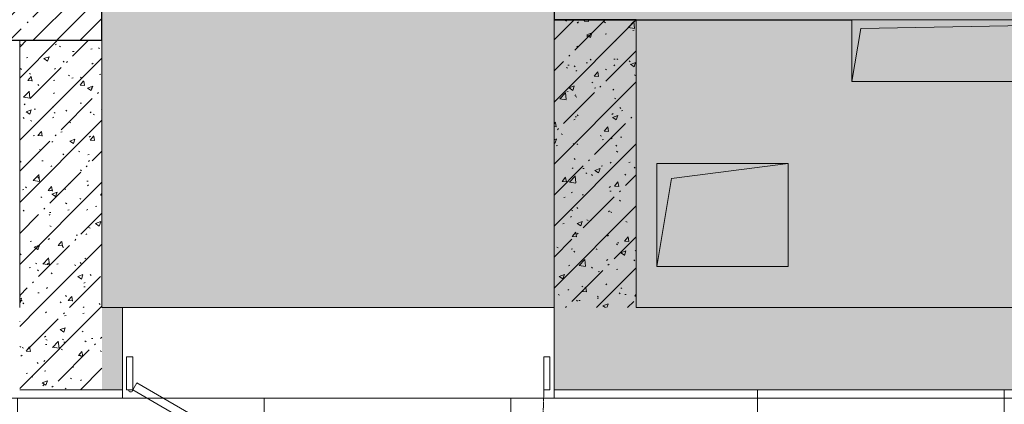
# Model space of a CAD drawing. Header units: millimetres. Extents: x -26897837 to 7466349, y -86687 to 22351.
# Tile 130 of 256: x 58428 to 60824, y -39214 to -38279. Entities that reach past the tile are written whole.
import ezdxf
from ezdxf import colors
from ezdxf.entities.mleader import LeaderData, LeaderLine
from ezdxf.math import Vec2, Vec3

# ---------------------------------------------------------------- set-up
doc = ezdxf.new("R2010")
doc.units = ezdxf.units.MM
doc.linetypes.add('-D1-02х01', pattern=[3, 2, -1])
doc.linetypes.add('-D1-03x03', pattern=[6, 3, -3])
for name, color, linetype, lineweight in [('_0', 7, 'Continuous', 13), ('A-000-MH_MASS', 7, '-D1-03x03', 5), ('A-200-M_WALL', 7, 'Continuous', 5), ('A-200-M_WALL_INT', 7, 'Continuous', 5), ('A-200-M_WALL_PAT', 7, 'Continuous', 5), ('A-325-M_DOOR', 7, 'Continuous', 5), ('dim_light', 12, 'Continuous', 9), ('dim_pot', 183, 'Continuous', 9), ('M-567-M_MECH_EQP', 7, 'Continuous', 5), ('pot', 183, 'Continuous', 15), ('Z-060-M_DETAIL', 7, 'Continuous', 5)]:
    doc.layers.add(name, color=color, linetype=linetype, lineweight=lineweight)
doc.layers.add('pol', color=7, linetype='Continuous', lineweight=15, true_color=0x55666d)
doc.styles.add('In tre', font='isocpeur.ttf', dxfattribs={"width": 0.8, "oblique": 10})
pattern_1 = [(45, (36177.98, -48979.44), (-75.43415, 75.43415), [106.68, -17.78, 3.556, -17.78]), (45, (36177.98, -48904.05), (-75.43415, 75.43415), []), (50, (36177.98, -48979.44), (127.5292, -11.15758), [13.335, -146.685]), (355, (36177.98, -48979.44), (-24.66966, 133.74), [10.668, -117.348]), (100.451, (36188.6, -48980.37), (102.85973, 122.5818), [11.333, -124.663]), (46.184, (36177.98, -48943.88), (189.75516, -29.4304), [20.002, -220.027]), (96.636, (36193.79, -48946.33), (166.1822, 173.1996), [17, -186.995]), (351.184, (36177.98, -48943.88), (166.1839, 173.1976), [16.002, -176.022]), (21, (36195.76, -48952.77), (106.13027, -71.58603), [13.335, -146.685]), (326, (36195.76, -48952.77), (43.2619, 128.93175), [10.668, -117.348]), (71.451, (36204.6, -48958.73), (149.392, 57.34505), [11.333, -124.663]), (37.5, (36177.975, -48979.436), (2.16223, 59.18836), [3.353, -112.573, 3.353, -115.773, -117.792]), (37.5, (36177.975, -48979.436), (2.16223, 59.18836), [-235.052, 3.353, -114.44]), (7.5, (36177.975, -48979.436), (46.77386, 70.12615), [3.353, -64.567, 3.353, -109.906, -44.894]), (7.5, (36177.975, -48979.436), (46.77386, 70.12615), [-181.178, 3.353, -41.542]), (327.5, (36138.326, -48979.436), (94.91367, -4.01009), [3.353, -41.097, 3.353, -135.331, -184.023]), (327.5, (36138.326, -48979.436), (94.91367, -4.01009), [-183.134, 3.353, -180.67]), (317.5, (36120.55, -48979.44), (103.69057, 17.79882), [3.353, -54.432, 3.353, -88.748, -130.683]), (317.5, (36120.55, -48979.44), (103.69057, 17.79882), [-149.885, 3.353, -127.33])]

# ---------------------------------------------------------------- blocks, each defined once
blk = doc.blocks.new('A_MEQ_OpeningShaft-Rectangular - ЭОМ-8227755-50_AS_Plan_13')
at = {"layer": 'Z-060-M_DETAIL', "linetype": '-D1-03x03'}
blk.add_hatch(color=256, dxfattribs=at).paths.add_polyline_path([(0, -150), (21.4, -21.4), (1150, 0), (0, 0)])
at = {"layer": 'A-000-MH_MASS'}
for p, q in [((1150, 0), (0, 0)), ((0, 0), (0, -150)), ((1150, -150), (1150, 0)), ((0, -150), (1150, -150))]:
    blk.add_line(p, q, dxfattribs=at)
at = {"layer": 'Z-060-M_DETAIL'}
for p, q in [((1150, 0), (21.4, -21.4)), ((1150, -150), (1150, 0)), ((1150, 0), (0, 0)), ((0, 0), (0, -150)), ((21.4, -21.4), (0, -150)), ((0, -150), (21.4, -21.4)), ((21.4, -21.4), (1150, 0)), ((1150, 0), (1150, -150)), ((0, -150), (1150, -150)), ((0, -150), (1150, -150))]:
    blk.add_line(p, q, dxfattribs=at)
blk = doc.blocks.new('A_MEQ_DoorWall - ОВ-10107708-50_AS_Plan_13')
at = {"layer": 'A-325-M_DOOR'}
for p, q in [((-400, -100), (-400, 100)), ((650, -100), (650, 100)), ((-390, -20), (-375, -20)), ((-390, -100), (-390, -20)), ((-375, -20), (-375, -100)), ((625, -20), (640, -20)), ((625, -100), (625, -20)), ((640, -20), (640, -100)), ((-375, -100), (-365, -82.7)), ((-365, -82.7), (501, -582.7)), ((-375, -100), (-390, -100)), ((491, -600), (-375, -100)), ((640, -100), (625, -100)), ((501, -582.7), (491, -600))]:
    blk.add_line(p, q, dxfattribs=at)
blk.add_arc((-380, -100), 5, 180, 0, dxfattribs=at)
at = {"layer": 'A-325-M_DOOR', "linetype": '-D1-02х01'}
blk.add_arc((-375, -100), 1000, 330, 0, dxfattribs=at)
blk = doc.blocks.new('A_MEQ_OpeningShaft-Rectangular - ЭОМ-9740331-50_AS_Plan_13')
at = {"layer": 'Z-060-M_DETAIL', "linetype": '-D1-03x03'}
blk.add_hatch(color=256, dxfattribs=at).paths.add_polyline_path([(0, -250), (35.7, -35.7), (320, 0), (0, 0), (0, -33.1)])
at = {"layer": 'A-000-MH_MASS'}
for p, q in [((320, 0), (0, 0)), ((0, 0), (0, -250)), ((320, -250), (320, 0)), ((0, -250), (320, -250))]:
    blk.add_line(p, q, dxfattribs=at)
at = {"layer": 'Z-060-M_DETAIL'}
for p, q in [((320, 0), (35.7, -35.7)), ((320, -250), (320, 0)), ((320, 0), (0, 0)), ((0, 0), (0, -250)), ((35.7, -35.7), (320, 0)), ((320, 0), (320, -250)), ((35.7, -35.7), (0, -250)), ((0, -250), (35.7, -35.7)), ((0, -250), (320, -250)), ((0, -250), (320, -250))]:
    blk.add_line(p, q, dxfattribs=at)

msp = doc.modelspace()

# ---------------------------------------------------------------- hatches: boundary and pattern name
at = {"layer": '_0', "transparency": 33554534}
h = msp.add_hatch(color=252, dxfattribs=at)
h.dxf.hatch_style = 1
h.paths.add_polyline_path([(17837.9, -49734.4), (25204.6, -19284.4), (73878, -19284.4), (73878, -49734.4)])
h.paths.add_polyline_path([(28728, -40979.4), (28728, -37429.4), (30528, -37429.4), (30528, -30029.4), (28477.6, -30029.4), (28478, -28029.4), (29978, -28029.4), (29978, -27479.4), (32178, -27479.4), (32178, -28029.4), (44478, -28029.4), (44478, -27979.4), (45303, -27979.4), (45303, -27379.4), (47528, -27379.4), (47528, -27979.4), (53578, -27979.4), (53578, -27379.4), (55478, -27379.4), (55478, -27979.4), (64478, -27979.4), (64478, -26229.4), (67788, -26229.4), (67788, -28219.4), (66578, -28219.4), (66578, -30029.4), (62978, -30029.4), (62078, -30029.4), (58628, -30029.4), (58628, -38979.4), (61728, -38979.4), (62978, -38979.4), (66878, -38979.4), (66878, -41429.4), (64488, -41429.4), (64488, -41029.4), (59923, -41029.4), (59923, -41629.4), (57898, -41629.4), (57898, -41029.4), (47038, -41029.4), (47038, -41629.4), (44138, -41629.4), (44138, -40979.4)], flags=16)
at = {"layer": 'A-200-M_WALL_PAT'}
h = msp.add_hatch(dxfattribs=at)
h.set_pattern_fill('FP_1', color=256, style=0, pattern_type=2)
h.set_pattern_definition([(45, (36177.975, -48979.44), (-57.02463, 57.02463), []), (45, (36235, -48979.44), (-57.02463, 57.02463), [100.806, -20.161, 3.353, -16.808])])
h.paths.add_polyline_path([(58428, -38329.4), (58628, -38329.4), (58628, -38079.4), (56278, -38079.4), (56278, -38329.4), (57728, -38329.4)])
h = msp.add_hatch(dxfattribs=at)
h.set_pattern_fill('FP_50', color=256, style=0, pattern_type=2)
h.set_pattern_definition(pattern_1)
h.paths.add_polyline_path([(59928, -38979.4), (59928, -38279.4), (59728, -38279.4), (59728, -38979.4)])
h = msp.add_hatch(dxfattribs=at)
h.set_pattern_fill('FP_50', color=256, style=0, pattern_type=2)
h.set_pattern_definition(pattern_1)
h.paths.add_polyline_path([(58628, -38979.4), (58628, -38329.4), (58428, -38329.4), (58428, -38979.4)])
h = msp.add_hatch(dxfattribs=at)
h.set_pattern_fill('FP_50', color=256, style=0, pattern_type=2)
h.set_pattern_definition(pattern_1)
h.paths.add_polyline_path([(58528, -39179.4), (58628, -39179.4), (58628, -38979.4), (58428, -38979.4), (58428, -39179.4)])
h.paths.add_polyline_path([(57728, -39179.4), (57728, -38979.4), (57528, -38979.4), (57528, -39179.4)])
h = msp.add_hatch(dxfattribs=at)
h.set_pattern_fill('FP_50', color=256, style=0, pattern_type=2)
h.set_pattern_definition(pattern_1)
h.paths.add_polyline_path([(62878, -39179.4), (63078, -39179.4), (63078, -38979.4), (62778, -38979.4), (62778, -39179.4)])
h.paths.add_polyline_path([(61828, -39179.4), (61928, -39179.4), (61928, -38979.4), (59728, -38979.4), (59728, -39179.4), (59828, -39179.4)])
h.paths.add_polyline_path([(58628, -39179.4), (58678, -39179.4), (58678, -38979.4), (58628, -38979.4)])

# ---------------------------------------------------------------- linework, layer by layer
at = {"layer": 'A-200-M_WALL', "lineweight": 25}
for p, q in [((58628, -38329.4), (58628, -36259.4)), ((59728, -38079.4), (59728, -38279.4)), ((59928, -38279.4), (59728, -38279.4)), ((59728, -38279.4), (60453, -38279.4)), ((56028, -38329.4), (58628, -38329.4))]:
    msp.add_line(p, q, dxfattribs=at)
at = {"layer": 'A-200-M_WALL', "lineweight": 9}
for p, q in [((59728, -38279.4), (59728, -38979.4)), ((59928, -38979.4), (59928, -38279.4)), ((58428, -38329.4), (58428, -38979.4)), ((58628, -38979.4), (58628, -38329.4)), ((58678, -38979.4), (58628, -38979.4)), ((58678, -39179.4), (58678, -38979.4)), ((59728, -38979.4), (59728, -39179.4)), ((61728, -38979.4), (59928, -38979.4)), ((58678, -39179.4), (58428, -39179.4)), ((59728, -39179.4), (63078, -39179.4))]:
    msp.add_line(p, q, dxfattribs=at)
at = {"layer": 'A-200-M_WALL'}
for p, q in [((58678, -39199.4), (58678, -39179.4)), ((59728, -39179.4), (59728, -39199.4)), ((58428, -39199.4), (58678, -39199.4)), ((59728, -39199.4), (63078, -39199.4))]:
    msp.add_line(p, q, dxfattribs=at)
at = {"layer": 'A-200-M_WALL_INT'}
for p, q in [((58678, -38979.4), (59728, -38979.4)), ((59728, -39199.4), (58678, -39199.4))]:
    msp.add_line(p, q, dxfattribs=at)
at = {"layer": 'pol', "color": 0}
msp.add_lwpolyline([(44508, -39199.4), (49448, -39199.4), (49448, -38079.4), (49278, -38079.4), (49278, -36629.4), (49578, -36629.4), (49578, -36479.4), (51008, -36479.4), (51008, -39199.4), (53848, -39199.4), (53848, -39029.4), (55808, -39029.4), (55808, -39199.4), (63078, -39199.4), (63078, -39029.4), (64528, -39029.4)], dxfattribs=at)
at = {"layer": 'pol'}
for points in [[(60223, -39179.4), (60223, -39974.4), (59623, -39974.4), (59623, -39199.4)], [(60823, -39179.4), (60823, -39974.4), (60223, -39974.4), (60223, -39179.4)], [(61423, -39179.4), (61423, -39974.4), (60823, -39974.4), (60823, -39179.4)], [(59023, -39199.4), (59023, -39974.4), (58423, -39974.4), (58423, -39199.4)], [(59623, -39199.4), (59623, -39974.4), (59023, -39974.4), (59023, -39199.4)]]:
    msp.add_lwpolyline(points, dxfattribs=at)

# ---------------------------------------------------------------- block references
at = {"layer": 'A-325-M_DOOR', "color": 8, "true_color": 0x7f7f7f}
msp.add_blockref('A_MEQ_DoorWall - ОВ-10107708-50_AS_Plan_13', (59078, -39079.4), dxfattribs=at)
at = {"layer": 'M-567-M_MECH_EQP'}
for name, p in [('A_MEQ_OpeningShaft-Rectangular - ЭОМ-8227755-50_AS_Plan_13', (60453, -38279.4)), ('A_MEQ_OpeningShaft-Rectangular - ЭОМ-9740331-50_AS_Plan_13', (59978, -38629.4))]:
    msp.add_blockref(name, p, dxfattribs=at)

# ---------------------------------------------------------------- next in the draw order: leaders
at = {"layer": 'dim_pot', "color": 0, "linetype": 'ByBlock'}
ml = msp.add_multileader_mtext('Standard', dxfattribs=at)
ml.set_content('Подвесной потолок ГКЛ', style='In tre')
ml.set_leader_properties()
ml.build(insert=Vec2(0, 0))
ml.multileader.update_dxf_attribs({"text_left_attachment_type": 6, "text_right_attachment_type": 6, "dogleg_length": 1, "arrow_head_size": 0, "scale": 50})
ctx = ml.context
ctx.base_point, ctx.scale, ctx.char_height, ctx.arrow_head_size, ctx.landing_gap_size, ctx.plane_origin = Vec3(55815.3, -42128.2), 50, 200, 0, 4.5, Vec3(62627.1, -37288.3)
ctx.left_attachment, ctx.right_attachment = 6, 6
notes = []
notes.append((ctx, [(1, (1, 1, 0), (55765.3, -42128.2), (1, 0), 50, [(1, [(55242.6, -38490.6)], 0, [])])]))
ctx.mtext.insert, ctx.mtext.width, ctx.mtext.defined_height, ctx.mtext.flow_direction = Vec3(55819.8, -41888.2), 3092.716, 696.6, 5
ctx.mtext.has_bg_fill, ctx.mtext.bg_color, ctx.mtext.bg_scale_factor, ctx.mtext.bg_transparency, ctx.mtext.use_window_bg_color = 1, -1027028792, 1.5, 0, 1
for ctx, leaders in notes:
    for number, flags, end, landing, length, lines in leaders:
        leader = LeaderData()
        leader.index, (leader.has_last_leader_line, leader.has_dogleg_vector, leader.attachment_direction) = number, flags
        leader.last_leader_point, leader.dogleg_vector, leader.dogleg_length = Vec3(end), Vec3(landing), length
        for number, points, colour, breaks in lines:
            line = LeaderLine()
            line.index, line.vertices, line.color, line.breaks = number, Vec3.list(points), colors.encode_raw_color(colour), breaks
            leader.lines.append(line)
        ctx.leaders.append(leader)

# ---------------------------------------------------------------- next in the draw order: leaders
ml = msp.add_multileader_mtext('Standard', dxfattribs=at)
ml.set_content('Лючок 500х500 для обслуживания модулей управления клапанами, расположение уточнить по месту', style='In tre')
ml.set_leader_properties()
ml.build(insert=Vec2(0, 0))
ml.multileader.update_dxf_attribs({"text_left_attachment_type": 6, "text_right_attachment_type": 6, "dogleg_length": 1, "arrow_head_size": 0, "scale": 50})
ctx = ml.context
ctx.base_point, ctx.scale, ctx.char_height, ctx.arrow_head_size, ctx.landing_gap_size, ctx.plane_origin = Vec3(49911.4, -42132), 50, 200, 0, 4.5, Vec3(56771.2, -37292)
ctx.left_attachment, ctx.right_attachment = 6, 6
notes = []
notes.append((ctx, [(0, (1, 1, 0), (52405.7, -42132), (-1, 0), 50, [(1, [(54178, -38729.4)], 0, [])])]))
ctx.mtext.insert, ctx.mtext.width, ctx.mtext.defined_height, ctx.mtext.flow_direction = Vec3(49915.9, -41872), 2494.153, 696.6, 5
ctx.mtext.has_bg_fill, ctx.mtext.bg_color, ctx.mtext.bg_scale_factor, ctx.mtext.bg_transparency, ctx.mtext.use_window_bg_color = 1, -1027028792, 1.5, 0, 1
for ctx, leaders in notes:
    for number, flags, end, landing, length, lines in leaders:
        leader = LeaderData()
        leader.index, (leader.has_last_leader_line, leader.has_dogleg_vector, leader.attachment_direction) = number, flags
        leader.last_leader_point, leader.dogleg_vector, leader.dogleg_length = Vec3(end), Vec3(landing), length
        for number, points, colour, breaks in lines:
            line = LeaderLine()
            line.index, line.vertices, line.color, line.breaks = number, Vec3.list(points), colors.encode_raw_color(colour), breaks
            leader.lines.append(line)
        ctx.leaders.append(leader)

# ---------------------------------------------------------------- next in the draw order: leaders
ml = msp.add_multileader_mtext('Standard', dxfattribs=at)
ml.set_content('Окраска конструкций перекрытия за подвесными потолками, цвет RAL9016', style='In tre')
ml.set_leader_properties()
ml.build(insert=Vec2(0, 0))
ml.multileader.update_dxf_attribs({"text_left_attachment_type": 6, "text_right_attachment_type": 6, "dogleg_length": 1, "arrow_head_size": 0, "scale": 50})
ctx = ml.context
ctx.base_point, ctx.scale, ctx.char_height, ctx.arrow_head_size, ctx.landing_gap_size, ctx.plane_origin = Vec3(59372.2, -37461.4), 50, 200, 0, 4.5, Vec3(66184, -32621.5)
ctx.left_attachment, ctx.right_attachment = 6, 6
notes = []
notes.append((ctx, [(1, (1, 1, 0), (59322.2, -37461.4), (1, 0), 50, [(1, [(55909.6, -38935.5)], 0, [])])]))
ctx.mtext.insert, ctx.mtext.width, ctx.mtext.defined_height, ctx.mtext.flow_direction = Vec3(59376.7, -37221.4), 3092.716, 696.6, 5
ctx.mtext.has_bg_fill, ctx.mtext.bg_color, ctx.mtext.bg_scale_factor, ctx.mtext.bg_transparency, ctx.mtext.use_window_bg_color = 1, -1027028792, 1.5, 0, 1
for ctx, leaders in notes:
    for number, flags, end, landing, length, lines in leaders:
        leader = LeaderData()
        leader.index, (leader.has_last_leader_line, leader.has_dogleg_vector, leader.attachment_direction) = number, flags
        leader.last_leader_point, leader.dogleg_vector, leader.dogleg_length = Vec3(end), Vec3(landing), length
        for number, points, colour, breaks in lines:
            line = LeaderLine()
            line.index, line.vertices, line.color, line.breaks = number, Vec3.list(points), colors.encode_raw_color(colour), breaks
            leader.lines.append(line)
        ctx.leaders.append(leader)

# ---------------------------------------------------------------- next in the draw order: linework, layer by layer
at = {"layer": 'dim_light'}
msp.add_lwpolyline([(66358, -29809.4), (44508, -29809.4), (44508, -35509.4), (43778, -35509.4), (43658, -35509.4), (43658, -37849.4), (44508, -37849.4), (44508, -39199.4), (49448, -39199.4), (49448, -38329.4), (51008, -38329.4), (51008, -39199.4), (66658, -39199.4)], dxfattribs=at)
at = {"layer": 'pot', "color": 0, "linetype": 'ByBlock'}
msp.add_lwpolyline([(66358, -29809.4), (44508, -29809.4), (44508, -35509.4), (43778, -35509.4), (43658, -35509.4), (43658, -37849.4), (44508, -37849.4), (44508, -39199.4), (49448, -39199.4), (49448, -38329.4), (51008, -38329.4), (51008, -39199.4), (66658, -39199.4)], dxfattribs=at)

doc.saveas('drawing.dxf')
